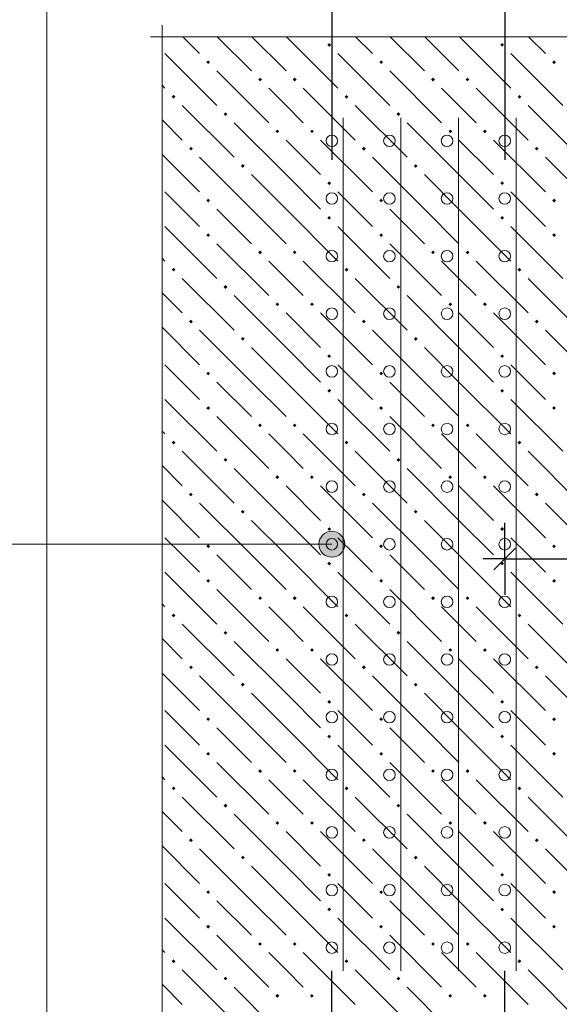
# Model space of a CAD drawing. Header units: millimetres. Extents: x 0 to 50400, y 0 to 35640.
# Tile 3 of 46: x 5163 to 7410, y 6285 to 10385. Entities that reach past the tile are written whole.
import ezdxf

# ---------------------------------------------------------------- set-up
doc = ezdxf.new("R2010")
doc.units = ezdxf.units.MM
for name, color, linetype, lineweight in [('Standard', 7, 'Continuous', 25), ('ЖБ Перекрытие верхний уровень', 7, 'Continuous', 35), ('Общий01', 7, 'Continuous', 13)]:
    doc.layers.add(name, color=color, linetype=linetype, lineweight=lineweight)
doc.layers.add('Вспомогательная арматура', color=7, linetype='Continuous', lineweight=18, true_color=0x656565)
doc.layers.add('Поперечная арматура', color=7, linetype='Continuous', lineweight=18, true_color=0x5a2814)
doc.layers.add('Размерная выноска', color=7, linetype='Continuous')

msp = doc.modelspace()

# ---------------------------------------------------------------- hatches: boundary and pattern name
at = {"layer": 'ЖБ Перекрытие верхний уровень', "linetype": 'Continuous', "lineweight": 18, "transparency": 33554687}
for points in [[(6443.9, 10280.3), (6451.7, 10288.1), (6459.5, 10280.3), (6451.7, 10272.5)], [(7163.9, 10280.3), (7171.7, 10288.1), (7179.5, 10280.3), (7171.7, 10272.5)], [(5939.9, 10208.3), (5947.7, 10216.1), (5955.5, 10208.3), (5947.7, 10200.5)], [(6659.9, 10208.3), (6667.7, 10216.1), (6675.5, 10208.3), (6667.7, 10200.5)], [(7379.9, 10208.3), (7387.7, 10216.1), (7395.5, 10208.3), (7387.7, 10200.5)], [(6155.9, 10136.3), (6163.7, 10144.1), (6171.5, 10136.3), (6163.7, 10128.5)], [(6299.9, 10136.3), (6307.7, 10144.1), (6315.5, 10136.3), (6307.7, 10128.5)], [(6875.9, 10136.3), (6883.7, 10144.1), (6891.5, 10136.3), (6883.7, 10128.5)], [(7019.9, 10136.3), (7027.7, 10144.1), (7035.5, 10136.3), (7027.7, 10128.5)], [(5795.9, 10064.3), (5803.7, 10072.1), (5811.5, 10064.3), (5803.7, 10056.5)], [(6515.9, 10064.3), (6523.7, 10072.1), (6531.5, 10064.3), (6523.7, 10056.5)], [(7235.9, 10064.3), (7243.7, 10072.1), (7251.5, 10064.3), (7243.7, 10056.5)], [(6011.9, 9992.3), (6019.7, 10000.1), (6027.5, 9992.3), (6019.7, 9984.5)], [(6731.9, 9992.3), (6739.7, 10000.1), (6747.5, 9992.3), (6739.7, 9984.5)], [(6227.9, 9920.3), (6235.7, 9928.1), (6243.5, 9920.3), (6235.7, 9912.5)], [(6371.9, 9920.3), (6379.7, 9928.1), (6387.5, 9920.3), (6379.7, 9912.5)], [(6947.9, 9920.3), (6955.7, 9928.1), (6963.5, 9920.3), (6955.7, 9912.5)], [(7091.9, 9920.3), (7099.7, 9928.1), (7107.5, 9920.3), (7099.7, 9912.5)], [(5867.9, 9848.3), (5875.7, 9856.1), (5883.5, 9848.3), (5875.7, 9840.5)], [(6587.9, 9848.3), (6595.7, 9856.1), (6603.5, 9848.3), (6595.7, 9840.5)], [(7307.9, 9848.3), (7315.7, 9856.1), (7323.5, 9848.3), (7315.7, 9840.5)], [(6083.9, 9776.3), (6091.7, 9784.1), (6099.5, 9776.3), (6091.7, 9768.5)], [(6803.9, 9776.3), (6811.7, 9784.1), (6819.5, 9776.3), (6811.7, 9768.5)], [(6443.9, 9704.3), (6451.7, 9712.1), (6459.5, 9704.3), (6451.7, 9696.5)], [(7163.9, 9704.3), (7171.7, 9712.1), (7179.5, 9704.3), (7171.7, 9696.5)], [(5939.9, 9632.3), (5947.7, 9640.1), (5955.5, 9632.3), (5947.7, 9624.5)], [(6659.9, 9632.3), (6667.7, 9640.1), (6675.5, 9632.3), (6667.7, 9624.5)], [(7379.9, 9632.3), (7387.7, 9640.1), (7395.5, 9632.3), (7387.7, 9624.5)], [(6443.9, 9560.3), (6451.7, 9568.1), (6459.5, 9560.3), (6451.7, 9552.5)], [(7163.9, 9560.3), (7171.7, 9568.1), (7179.5, 9560.3), (7171.7, 9552.5)], [(5939.9, 9488.3), (5947.7, 9496.1), (5955.5, 9488.3), (5947.7, 9480.5)], [(6659.9, 9488.3), (6667.7, 9496.1), (6675.5, 9488.3), (6667.7, 9480.5)], [(7379.9, 9488.3), (7387.7, 9496.1), (7395.5, 9488.3), (7387.7, 9480.5)], [(6155.9, 9416.3), (6163.7, 9424.1), (6171.5, 9416.3), (6163.7, 9408.5)], [(6299.9, 9416.3), (6307.7, 9424.1), (6315.5, 9416.3), (6307.7, 9408.5)], [(6875.9, 9416.3), (6883.7, 9424.1), (6891.5, 9416.3), (6883.7, 9408.5)], [(7019.9, 9416.3), (7027.7, 9424.1), (7035.5, 9416.3), (7027.7, 9408.5)], [(5795.9, 9344.3), (5803.7, 9352.1), (5811.5, 9344.3), (5803.7, 9336.5)], [(6515.9, 9344.3), (6523.7, 9352.1), (6531.5, 9344.3), (6523.7, 9336.5)], [(7235.9, 9344.3), (7243.7, 9352.1), (7251.5, 9344.3), (7243.7, 9336.5)], [(6011.9, 9272.3), (6019.7, 9280.1), (6027.5, 9272.3), (6019.7, 9264.5)], [(6731.9, 9272.3), (6739.7, 9280.1), (6747.5, 9272.3), (6739.7, 9264.5)], [(6227.9, 9200.3), (6235.7, 9208.1), (6243.5, 9200.3), (6235.7, 9192.5)], [(6371.9, 9200.3), (6379.7, 9208.1), (6387.5, 9200.3), (6379.7, 9192.5)], [(6947.9, 9200.3), (6955.7, 9208.1), (6963.5, 9200.3), (6955.7, 9192.5)], [(7091.9, 9200.3), (7099.7, 9208.1), (7107.5, 9200.3), (7099.7, 9192.5)], [(5867.9, 9128.3), (5875.7, 9136.1), (5883.5, 9128.3), (5875.7, 9120.5)], [(6587.9, 9128.3), (6595.7, 9136.1), (6603.5, 9128.3), (6595.7, 9120.5)], [(7307.9, 9128.3), (7315.7, 9136.1), (7323.5, 9128.3), (7315.7, 9120.5)], [(6083.9, 9056.3), (6091.7, 9064.1), (6099.5, 9056.3), (6091.7, 9048.5)], [(6803.9, 9056.3), (6811.7, 9064.1), (6819.5, 9056.3), (6811.7, 9048.5)], [(6443.9, 8984.3), (6451.7, 8992.1), (6459.5, 8984.3), (6451.7, 8976.5)], [(7163.9, 8984.3), (7171.7, 8992.1), (7179.5, 8984.3), (7171.7, 8976.5)], [(5939.9, 8912.3), (5947.7, 8920.1), (5955.5, 8912.3), (5947.7, 8904.5)], [(6659.9, 8912.3), (6667.7, 8920.1), (6675.5, 8912.3), (6667.7, 8904.5)], [(7379.9, 8912.3), (7387.7, 8920.1), (7395.5, 8912.3), (7387.7, 8904.5)], [(6443.9, 8840.3), (6451.7, 8848.1), (6459.5, 8840.3), (6451.7, 8832.5)], [(7163.9, 8840.3), (7171.7, 8848.1), (7179.5, 8840.3), (7171.7, 8832.5)], [(5939.9, 8768.3), (5947.7, 8776.1), (5955.5, 8768.3), (5947.7, 8760.5)], [(6659.9, 8768.3), (6667.7, 8776.1), (6675.5, 8768.3), (6667.7, 8760.5)], [(7379.9, 8768.3), (7387.7, 8776.1), (7395.5, 8768.3), (7387.7, 8760.5)], [(6155.9, 8696.3), (6163.7, 8704.1), (6171.5, 8696.3), (6163.7, 8688.5)], [(6299.9, 8696.3), (6307.7, 8704.1), (6315.5, 8696.3), (6307.7, 8688.5)], [(6875.9, 8696.3), (6883.7, 8704.1), (6891.5, 8696.3), (6883.7, 8688.5)], [(7019.9, 8696.3), (7027.7, 8704.1), (7035.5, 8696.3), (7027.7, 8688.5)], [(5795.9, 8624.3), (5803.7, 8632.1), (5811.5, 8624.3), (5803.7, 8616.5)], [(6515.9, 8624.3), (6523.7, 8632.1), (6531.5, 8624.3), (6523.7, 8616.5)], [(7235.9, 8624.3), (7243.7, 8632.1), (7251.5, 8624.3), (7243.7, 8616.5)], [(6011.9, 8552.3), (6019.7, 8560.1), (6027.5, 8552.3), (6019.7, 8544.5)], [(6731.9, 8552.3), (6739.7, 8560.1), (6747.5, 8552.3), (6739.7, 8544.5)], [(6227.9, 8480.3), (6235.7, 8488.1), (6243.5, 8480.3), (6235.7, 8472.5)], [(6371.9, 8480.3), (6379.7, 8488.1), (6387.5, 8480.3), (6379.7, 8472.5)], [(6947.9, 8480.3), (6955.7, 8488.1), (6963.5, 8480.3), (6955.7, 8472.5)], [(7091.9, 8480.3), (7099.7, 8488.1), (7107.5, 8480.3), (7099.7, 8472.5)], [(5867.9, 8408.3), (5875.7, 8416.1), (5883.5, 8408.3), (5875.7, 8400.5)], [(6587.9, 8408.3), (6595.7, 8416.1), (6603.5, 8408.3), (6595.7, 8400.5)], [(7307.9, 8408.3), (7315.7, 8416.1), (7323.5, 8408.3), (7315.7, 8400.5)], [(6083.9, 8336.3), (6091.7, 8344.1), (6099.5, 8336.3), (6091.7, 8328.5)], [(6803.9, 8336.3), (6811.7, 8344.1), (6819.5, 8336.3), (6811.7, 8328.5)], [(6443.9, 8264.3), (6451.7, 8272.1), (6459.5, 8264.3), (6451.7, 8256.5)], [(7163.9, 8264.3), (7171.7, 8272.1), (7179.5, 8264.3), (7171.7, 8256.5)], [(5939.9, 8192.3), (5947.7, 8200.1), (5955.5, 8192.3), (5947.7, 8184.5)], [(6659.9, 8192.3), (6667.7, 8200.1), (6675.5, 8192.3), (6667.7, 8184.5)], [(7379.9, 8192.3), (7387.7, 8200.1), (7395.5, 8192.3), (7387.7, 8184.5)], [(6443.9, 8120.3), (6451.7, 8128.1), (6459.5, 8120.3), (6451.7, 8112.5)], [(7163.9, 8120.3), (7171.7, 8128.1), (7179.5, 8120.3), (7171.7, 8112.5)], [(5939.9, 8048.3), (5947.7, 8056.1), (5955.5, 8048.3), (5947.7, 8040.5)], [(6659.9, 8048.3), (6667.7, 8056.1), (6675.5, 8048.3), (6667.7, 8040.5)], [(7379.9, 8048.3), (7387.7, 8056.1), (7395.5, 8048.3), (7387.7, 8040.5)], [(6155.9, 7976.3), (6163.7, 7984.1), (6171.5, 7976.3), (6163.7, 7968.5)], [(6299.9, 7976.3), (6307.7, 7984.1), (6315.5, 7976.3), (6307.7, 7968.5)], [(6875.9, 7976.3), (6883.7, 7984.1), (6891.5, 7976.3), (6883.7, 7968.5)], [(7019.9, 7976.3), (7027.7, 7984.1), (7035.5, 7976.3), (7027.7, 7968.5)], [(5795.9, 7904.3), (5803.7, 7912.1), (5811.5, 7904.3), (5803.7, 7896.5)], [(6515.9, 7904.3), (6523.7, 7912.1), (6531.5, 7904.3), (6523.7, 7896.5)], [(7235.9, 7904.3), (7243.7, 7912.1), (7251.5, 7904.3), (7243.7, 7896.5)], [(6011.9, 7832.3), (6019.7, 7840.1), (6027.5, 7832.3), (6019.7, 7824.5)], [(6731.9, 7832.3), (6739.7, 7840.1), (6747.5, 7832.3), (6739.7, 7824.5)], [(6227.9, 7760.3), (6235.7, 7768.1), (6243.5, 7760.3), (6235.7, 7752.5)], [(6371.9, 7760.3), (6379.7, 7768.1), (6387.5, 7760.3), (6379.7, 7752.5)], [(6947.9, 7760.3), (6955.7, 7768.1), (6963.5, 7760.3), (6955.7, 7752.5)], [(7091.9, 7760.3), (7099.7, 7768.1), (7107.5, 7760.3), (7099.7, 7752.5)], [(5867.9, 7688.3), (5875.7, 7696.1), (5883.5, 7688.3), (5875.7, 7680.5)], [(6587.9, 7688.3), (6595.7, 7696.1), (6603.5, 7688.3), (6595.7, 7680.5)], [(7307.9, 7688.3), (7315.7, 7696.1), (7323.5, 7688.3), (7315.7, 7680.5)], [(6083.9, 7616.3), (6091.7, 7624.1), (6099.5, 7616.3), (6091.7, 7608.5)], [(6803.9, 7616.3), (6811.7, 7624.1), (6819.5, 7616.3), (6811.7, 7608.5)], [(6443.9, 7544.3), (6451.7, 7552.1), (6459.5, 7544.3), (6451.7, 7536.5)], [(7163.9, 7544.3), (7171.7, 7552.1), (7179.5, 7544.3), (7171.7, 7536.5)], [(5939.9, 7472.3), (5947.7, 7480.1), (5955.5, 7472.3), (5947.7, 7464.5)], [(6659.9, 7472.3), (6667.7, 7480.1), (6675.5, 7472.3), (6667.7, 7464.5)], [(7379.9, 7472.3), (7387.7, 7480.1), (7395.5, 7472.3), (7387.7, 7464.5)], [(6443.9, 7400.3), (6451.7, 7408.1), (6459.5, 7400.3), (6451.7, 7392.5)], [(7163.9, 7400.3), (7171.7, 7408.1), (7179.5, 7400.3), (7171.7, 7392.5)], [(5939.9, 7328.3), (5947.7, 7336.1), (5955.5, 7328.3), (5947.7, 7320.5)], [(6659.9, 7328.3), (6667.7, 7336.1), (6675.5, 7328.3), (6667.7, 7320.5)], [(7379.9, 7328.3), (7387.7, 7336.1), (7395.5, 7328.3), (7387.7, 7320.5)], [(6155.9, 7256.3), (6163.7, 7264.1), (6171.5, 7256.3), (6163.7, 7248.5)], [(6299.9, 7256.3), (6307.7, 7264.1), (6315.5, 7256.3), (6307.7, 7248.5)], [(6875.9, 7256.3), (6883.7, 7264.1), (6891.5, 7256.3), (6883.7, 7248.5)], [(7019.9, 7256.3), (7027.7, 7264.1), (7035.5, 7256.3), (7027.7, 7248.5)], [(5795.9, 7184.3), (5803.7, 7192.1), (5811.5, 7184.3), (5803.7, 7176.5)], [(6515.9, 7184.3), (6523.7, 7192.1), (6531.5, 7184.3), (6523.7, 7176.5)], [(7235.9, 7184.3), (7243.7, 7192.1), (7251.5, 7184.3), (7243.7, 7176.5)], [(6011.9, 7112.3), (6019.7, 7120.1), (6027.5, 7112.3), (6019.7, 7104.5)], [(6731.9, 7112.3), (6739.7, 7120.1), (6747.5, 7112.3), (6739.7, 7104.5)], [(6227.9, 7040.3), (6235.7, 7048.1), (6243.5, 7040.3), (6235.7, 7032.5)], [(6371.9, 7040.3), (6379.7, 7048.1), (6387.5, 7040.3), (6379.7, 7032.5)], [(6947.9, 7040.3), (6955.7, 7048.1), (6963.5, 7040.3), (6955.7, 7032.5)], [(7091.9, 7040.3), (7099.7, 7048.1), (7107.5, 7040.3), (7099.7, 7032.5)], [(5867.9, 6968.3), (5875.7, 6976.1), (5883.5, 6968.3), (5875.7, 6960.5)], [(6587.9, 6968.3), (6595.7, 6976.1), (6603.5, 6968.3), (6595.7, 6960.5)], [(7307.9, 6968.3), (7315.7, 6976.1), (7323.5, 6968.3), (7315.7, 6960.5)], [(6083.9, 6896.3), (6091.7, 6904.1), (6099.5, 6896.3), (6091.7, 6888.5)], [(6803.9, 6896.3), (6811.7, 6904.1), (6819.5, 6896.3), (6811.7, 6888.5)], [(6443.9, 6824.3), (6451.7, 6832.1), (6459.5, 6824.3), (6451.7, 6816.5)], [(7163.9, 6824.3), (7171.7, 6832.1), (7179.5, 6824.3), (7171.7, 6816.5)], [(5939.9, 6752.3), (5947.7, 6760.1), (5955.5, 6752.3), (5947.7, 6744.5)], [(6659.9, 6752.3), (6667.7, 6760.1), (6675.5, 6752.3), (6667.7, 6744.5)], [(7379.9, 6752.3), (7387.7, 6760.1), (7395.5, 6752.3), (7387.7, 6744.5)], [(6443.9, 6680.3), (6451.7, 6688.1), (6459.5, 6680.3), (6451.7, 6672.5)], [(7163.9, 6680.3), (7171.7, 6688.1), (7179.5, 6680.3), (7171.7, 6672.5)], [(5939.9, 6608.3), (5947.7, 6616.1), (5955.5, 6608.3), (5947.7, 6600.5)], [(6659.9, 6608.3), (6667.7, 6616.1), (6675.5, 6608.3), (6667.7, 6600.5)], [(7379.9, 6608.3), (7387.7, 6616.1), (7395.5, 6608.3), (7387.7, 6600.5)], [(6155.9, 6536.3), (6163.7, 6544.1), (6171.5, 6536.3), (6163.7, 6528.5)], [(6299.9, 6536.3), (6307.7, 6544.1), (6315.5, 6536.3), (6307.7, 6528.5)], [(6875.9, 6536.3), (6883.7, 6544.1), (6891.5, 6536.3), (6883.7, 6528.5)], [(7019.9, 6536.3), (7027.7, 6544.1), (7035.5, 6536.3), (7027.7, 6528.5)], [(5795.9, 6464.3), (5803.7, 6472.1), (5811.5, 6464.3), (5803.7, 6456.5)], [(6515.9, 6464.3), (6523.7, 6472.1), (6531.5, 6464.3), (6523.7, 6456.5)], [(7235.9, 6464.3), (7243.7, 6472.1), (7251.5, 6464.3), (7243.7, 6456.5)], [(6011.9, 6392.3), (6019.7, 6400.1), (6027.5, 6392.3), (6019.7, 6384.5)], [(6731.9, 6392.3), (6739.7, 6400.1), (6747.5, 6392.3), (6739.7, 6384.5)], [(6227.9, 6320.3), (6235.7, 6328.1), (6243.5, 6320.3), (6235.7, 6312.5)], [(6371.9, 6320.3), (6379.7, 6328.1), (6387.5, 6320.3), (6379.7, 6312.5)], [(6947.9, 6320.3), (6955.7, 6328.1), (6963.5, 6320.3), (6955.7, 6312.5)], [(7091.9, 6320.3), (7099.7, 6328.1), (7107.5, 6320.3), (7099.7, 6312.5)]]:
    msp.add_hatch(color=7, dxfattribs=at).paths.add_polyline_path(points, flags=16)
at = {"layer": 'Общий01', "linetype": 'Continuous', "lineweight": 13, "transparency": 33554687}
for points in [[(6435.3, 8154.4), (6435.3, 8247.3), (6415.8, 8227.9)], [(6462.3, 8146.9), (6462.3, 8254.9), (6435.3, 8247.3)], [(6462.3, 8146.9), (6435.3, 8247.3), (6435.3, 8154.4)], [(6489.3, 8154.4), (6489.3, 8247.3), (6462.3, 8254.9)], [(6489.3, 8154.4), (6462.3, 8254.9), (6462.3, 8146.9)], [(6508.7, 8173.9), (6508.7, 8227.9), (6489.3, 8247.3)], [(6508.7, 8173.9), (6489.3, 8247.3), (6489.3, 8154.4)], [(6415.8, 8173.9), (6415.8, 8227.9), (6408.3, 8200.9)], [(6435.3, 8154.4), (6415.8, 8227.9), (6415.8, 8173.9)], [(6508.7, 8227.9), (6508.7, 8173.9), (6516.3, 8200.9)]]:
    msp.add_hatch(color=7, dxfattribs=at).paths.add_polyline_path(points)

# ---------------------------------------------------------------- linework, layer by layer
at = {"layer": 'Standard', "color": 251, "linetype": 'Continuous', "lineweight": -3, "true_color": 0x656565, "transparency": 33554687}
for p, q in [((6462.3, 10878.3), (6462.3, 9801.3)), ((7182.3, 10878.3), (7182.3, 9801.3)), ((7182.3, 8139.9), (7182.3, 8289.9)), ((7182.3, 8139.9), (7182.3, 8187.7)), ((7182.3, 8139.9), (7182.3, 7989.9))]:
    msp.add_line(p, q, dxfattribs=at)
at = {"layer": 'Standard', "color": 7, "linetype": 'Continuous', "lineweight": 25, "transparency": 33554687}
msp.add_line((7137.3, 8094.9), (7227.3, 8184.9), dxfattribs=at)
at = {"layer": 'Standard', "color": 7, "linetype": 'Continuous', "lineweight": -3, "transparency": 33554687}
for q in [(7092.3, 8139.9), (7470.3, 8139.9)]:
    msp.add_line((7182.3, 8139.9), q, dxfattribs=at)
at = {"layer": 'Standard', "color": 254, "linetype": 'Continuous', "lineweight": 18, "true_color": 0xc4c4ff, "transparency": 33554687}
msp.add_lwpolyline([(5275.6, 5453.4), (14164.3, 5453.4), (14164.3, 10794.6), (5275.6, 10794.6), (5275.6, 5453.4)], dxfattribs=at)
at = {"layer": 'Standard', "color": 251, "linetype": 'Continuous', "lineweight": -3, "true_color": 0x656565, "transparency": 33554687}
for points in [[(6462.3, 4987.1), (6462.3, 5007.7), (6462.3, 5007.7), (6462.3, 5007.8), (6462.3, 5007.8), (6462.3, 5007.9), (6462.3, 5007.9), (6462.3, 5007.9), (6462.3, 5007.9), (6462.3, 5007.9), (6462.3, 5007.9), (6462.3, 5011.3), (6462.3, 5011.3), (6462.3, 5593), (6462.3, 5593), (6462.3, 6424.9)], [(7182.3, 4987.1), (7182.3, 5007.5), (7182.3, 5007.5), (7182.3, 5007.7), (7182.3, 5007.7), (7182.3, 5007.8), (7182.3, 5007.8), (7182.3, 5007.8), (7182.3, 5007.8), (7182.3, 5007.9), (7182.3, 5007.9), (7182.3, 5014.2), (7182.3, 5014.2), (7182.3, 6085.4), (7182.3, 6085.4), (7182.3, 6424.9)]]:
    msp.add_lwpolyline(points, dxfattribs=at)
at = {"layer": 'Вспомогательная арматура', "color": 251, "linetype": 'Continuous', "lineweight": 18, "true_color": 0x656565, "transparency": 33554687}
for p, q in [((6510.3, 9976.9), (6510.3, 6424.9)), ((6510.3, 9976.9), (6510.3, 6424.9)), ((6750.3, 9976.9), (6750.3, 6424.9)), ((6750.3, 9976.9), (6750.3, 6424.9)), ((6990.3, 9976.9), (6990.3, 6424.9)), ((6990.3, 9976.9), (6990.3, 6424.9)), ((7230.3, 9976.9), (7230.3, 6424.9)), ((7230.3, 9976.9), (7230.3, 6424.9))]:
    msp.add_line(p, q, dxfattribs=at)
at = {"layer": 'ЖБ Перекрытие верхний уровень', "color": 9, "linetype": 'Continuous', "lineweight": 18, "true_color": 0xc7c7c7, "transparency": 33554687}
for p, q in [((5911.7, 10244.3), (5841.4, 10314.6)), ((5985.4, 10314.6), (6127.7, 10172.3)), ((6129.4, 10314.6), (6271.7, 10172.3)), ((6273.4, 10314.6), (6487.7, 10100.3)), ((6631.7, 10244.3), (6561.4, 10314.6)), ((6705.4, 10314.6), (6847.7, 10172.3)), ((6849.4, 10314.6), (6991.7, 10172.3)), ((6993.4, 10314.6), (7207.7, 10100.3)), ((7351.7, 10244.3), (7281.4, 10314.6)), ((5767.7, 10244.3), (5983.7, 10028.3)), ((6487.7, 10244.3), (6703.7, 10028.3)), ((7207.7, 10244.3), (7423.7, 10028.3)), ((5983.7, 10172.3), (6199.7, 9956.3)), ((6703.7, 10172.3), (6919.7, 9956.3)), ((5755.6, 10112.4), (5767.7, 10100.3)), ((6271.7, 10028.3), (6199.7, 10100.3)), ((6343.7, 10100.3), (6559.7, 9884.3)), ((6991.7, 10028.3), (6919.7, 10100.3)), ((7063.7, 10100.3), (7279.7, 9884.3)), ((5839.7, 10028.3), (6055.7, 9812.3)), ((6343.7, 9956.3), (6271.7, 10028.3)), ((6559.7, 10028.3), (6775.7, 9812.3)), ((7063.7, 9956.3), (6991.7, 10028.3)), ((7279.7, 10028.3), (7495.7, 9812.3)), ((5755.6, 9968.4), (5839.7, 9884.3)), ((6271.7, 9740.3), (6055.7, 9956.3)), ((6991.7, 9740.3), (6775.7, 9956.3)), ((6271.7, 9884.3), (6415.7, 9740.3)), ((6415.7, 9884.3), (6631.7, 9668.3)), ((6991.7, 9884.3), (7135.7, 9740.3)), ((7135.7, 9884.3), (7351.7, 9668.3)), ((5755.6, 9824.4), (5911.7, 9668.3)), ((6127.7, 9596.3), (5911.7, 9812.3)), ((6847.7, 9596.3), (6631.7, 9812.3)), ((7567.7, 9596.3), (7351.7, 9812.3)), ((6127.7, 9740.3), (6271.7, 9596.3)), ((6271.7, 9740.3), (6415.7, 9596.3)), ((6847.7, 9740.3), (6991.7, 9596.3)), ((6991.7, 9740.3), (7135.7, 9596.3)), ((5839.7, 9596.3), (5767.7, 9668.3)), ((6559.7, 9596.3), (6487.7, 9668.3)), ((7279.7, 9596.3), (7207.7, 9668.3)), ((5911.7, 9524.3), (5839.7, 9596.3)), ((5983.7, 9596.3), (6127.7, 9452.3)), ((6127.7, 9596.3), (6271.7, 9452.3)), ((6271.7, 9596.3), (6487.7, 9380.3)), ((6631.7, 9524.3), (6559.7, 9596.3)), ((6703.7, 9596.3), (6847.7, 9452.3)), ((6847.7, 9596.3), (6991.7, 9452.3)), ((6991.7, 9596.3), (7207.7, 9380.3)), ((7351.7, 9524.3), (7279.7, 9596.3)), ((5767.7, 9524.3), (5983.7, 9308.3)), ((6487.7, 9524.3), (6703.7, 9308.3)), ((7207.7, 9524.3), (7423.7, 9308.3)), ((5983.7, 9452.3), (6199.7, 9236.3)), ((6703.7, 9452.3), (6919.7, 9236.3)), ((5755.6, 9392.4), (5767.7, 9380.3)), ((6271.7, 9308.3), (6199.7, 9380.3)), ((6343.7, 9380.3), (6559.7, 9164.3)), ((6991.7, 9308.3), (6919.7, 9380.3)), ((7063.7, 9380.3), (7279.7, 9164.3)), ((5839.7, 9308.3), (6055.7, 9092.3)), ((6343.7, 9236.3), (6271.7, 9308.3)), ((6559.7, 9308.3), (6775.7, 9092.3)), ((7063.7, 9236.3), (6991.7, 9308.3)), ((7279.7, 9308.3), (7495.7, 9092.3)), ((5755.6, 9248.4), (5839.7, 9164.3)), ((6271.7, 9020.3), (6055.7, 9236.3)), ((6991.7, 9020.3), (6775.7, 9236.3)), ((6271.7, 9164.3), (6415.7, 9020.3)), ((6415.7, 9164.3), (6631.7, 8948.3)), ((6991.7, 9164.3), (7135.7, 9020.3)), ((7135.7, 9164.3), (7351.7, 8948.3)), ((5755.6, 9104.4), (5911.7, 8948.3)), ((6127.7, 8876.3), (5911.7, 9092.3)), ((6847.7, 8876.3), (6631.7, 9092.3)), ((7567.7, 8876.3), (7351.7, 9092.3)), ((6127.7, 9020.3), (6271.7, 8876.3)), ((6271.7, 9020.3), (6415.7, 8876.3)), ((6847.7, 9020.3), (6991.7, 8876.3)), ((6991.7, 9020.3), (7135.7, 8876.3)), ((5839.7, 8876.3), (5767.7, 8948.3)), ((6559.7, 8876.3), (6487.7, 8948.3)), ((7279.7, 8876.3), (7207.7, 8948.3)), ((5911.7, 8804.3), (5839.7, 8876.3)), ((5983.7, 8876.3), (6127.7, 8732.3)), ((6127.7, 8876.3), (6271.7, 8732.3)), ((6271.7, 8876.3), (6487.7, 8660.3)), ((6631.7, 8804.3), (6559.7, 8876.3)), ((6703.7, 8876.3), (6847.7, 8732.3)), ((6847.7, 8876.3), (6991.7, 8732.3)), ((6991.7, 8876.3), (7207.7, 8660.3)), ((7351.7, 8804.3), (7279.7, 8876.3)), ((5767.7, 8804.3), (5983.7, 8588.3)), ((6487.7, 8804.3), (6703.7, 8588.3)), ((7207.7, 8804.3), (7423.7, 8588.3)), ((5983.7, 8732.3), (6199.7, 8516.3)), ((6703.7, 8732.3), (6919.7, 8516.3)), ((5755.6, 8672.4), (5767.7, 8660.3)), ((6271.7, 8588.3), (6199.7, 8660.3)), ((6343.7, 8660.3), (6559.7, 8444.3)), ((6991.7, 8588.3), (6919.7, 8660.3)), ((7063.7, 8660.3), (7279.7, 8444.3)), ((5839.7, 8588.3), (6055.7, 8372.3)), ((6343.7, 8516.3), (6271.7, 8588.3)), ((6559.7, 8588.3), (6775.7, 8372.3)), ((7063.7, 8516.3), (6991.7, 8588.3)), ((7279.7, 8588.3), (7495.7, 8372.3)), ((5755.6, 8528.4), (5839.7, 8444.3)), ((6271.7, 8300.3), (6055.7, 8516.3)), ((6991.7, 8300.3), (6775.7, 8516.3)), ((6271.7, 8444.3), (6415.7, 8300.3)), ((6415.7, 8444.3), (6631.7, 8228.3)), ((6991.7, 8444.3), (7135.7, 8300.3)), ((7135.7, 8444.3), (7351.7, 8228.3)), ((5755.6, 8384.4), (5911.7, 8228.3)), ((6127.7, 8156.3), (5911.7, 8372.3)), ((6847.7, 8156.3), (6631.7, 8372.3)), ((7567.7, 8156.3), (7351.7, 8372.3)), ((6127.7, 8300.3), (6271.7, 8156.3)), ((6271.7, 8300.3), (6415.7, 8156.3)), ((6847.7, 8300.3), (6991.7, 8156.3)), ((6991.7, 8300.3), (7135.7, 8156.3)), ((5839.7, 8156.3), (5767.7, 8228.3)), ((6559.7, 8156.3), (6487.7, 8228.3)), ((7279.7, 8156.3), (7207.7, 8228.3)), ((5911.7, 8084.3), (5839.7, 8156.3)), ((5983.7, 8156.3), (6127.7, 8012.3)), ((6127.7, 8156.3), (6271.7, 8012.3)), ((6271.7, 8156.3), (6487.7, 7940.3)), ((6631.7, 8084.3), (6559.7, 8156.3)), ((6703.7, 8156.3), (6847.7, 8012.3)), ((6847.7, 8156.3), (6991.7, 8012.3)), ((6991.7, 8156.3), (7207.7, 7940.3)), ((7351.7, 8084.3), (7279.7, 8156.3)), ((5767.7, 8084.3), (5983.7, 7868.3)), ((6487.7, 8084.3), (6703.7, 7868.3)), ((7207.7, 8084.3), (7423.7, 7868.3)), ((5983.7, 8012.3), (6199.7, 7796.3)), ((6703.7, 8012.3), (6919.7, 7796.3)), ((5755.6, 7952.4), (5767.7, 7940.3)), ((6271.7, 7868.3), (6199.7, 7940.3)), ((6343.7, 7940.3), (6559.7, 7724.3)), ((6991.7, 7868.3), (6919.7, 7940.3)), ((7063.7, 7940.3), (7279.7, 7724.3)), ((5839.7, 7868.3), (6055.7, 7652.3)), ((6343.7, 7796.3), (6271.7, 7868.3)), ((6559.7, 7868.3), (6775.7, 7652.3)), ((7063.7, 7796.3), (6991.7, 7868.3)), ((7279.7, 7868.3), (7495.7, 7652.3)), ((5755.6, 7808.4), (5839.7, 7724.3)), ((6271.7, 7580.3), (6055.7, 7796.3)), ((6991.7, 7580.3), (6775.7, 7796.3)), ((6271.7, 7724.3), (6415.7, 7580.3)), ((6415.7, 7724.3), (6631.7, 7508.3)), ((6991.7, 7724.3), (7135.7, 7580.3)), ((7135.7, 7724.3), (7351.7, 7508.3)), ((5755.6, 7664.4), (5911.7, 7508.3)), ((6127.7, 7436.3), (5911.7, 7652.3)), ((6847.7, 7436.3), (6631.7, 7652.3)), ((7567.7, 7436.3), (7351.7, 7652.3)), ((6127.7, 7580.3), (6271.7, 7436.3)), ((6271.7, 7580.3), (6415.7, 7436.3)), ((6847.7, 7580.3), (6991.7, 7436.3)), ((6991.7, 7580.3), (7135.7, 7436.3)), ((5839.7, 7436.3), (5767.7, 7508.3)), ((6559.7, 7436.3), (6487.7, 7508.3)), ((7279.7, 7436.3), (7207.7, 7508.3)), ((5911.7, 7364.3), (5839.7, 7436.3)), ((5983.7, 7436.3), (6127.7, 7292.3)), ((6127.7, 7436.3), (6271.7, 7292.3)), ((6271.7, 7436.3), (6487.7, 7220.3)), ((6631.7, 7364.3), (6559.7, 7436.3)), ((6703.7, 7436.3), (6847.7, 7292.3)), ((6847.7, 7436.3), (6991.7, 7292.3)), ((6991.7, 7436.3), (7207.7, 7220.3)), ((7351.7, 7364.3), (7279.7, 7436.3)), ((5767.7, 7364.3), (5983.7, 7148.3)), ((6487.7, 7364.3), (6703.7, 7148.3)), ((7207.7, 7364.3), (7423.7, 7148.3)), ((5983.7, 7292.3), (6199.7, 7076.3)), ((6703.7, 7292.3), (6919.7, 7076.3)), ((5755.6, 7232.4), (5767.7, 7220.3)), ((6271.7, 7148.3), (6199.7, 7220.3)), ((6343.7, 7220.3), (6559.7, 7004.3)), ((6991.7, 7148.3), (6919.7, 7220.3)), ((7063.7, 7220.3), (7279.7, 7004.3)), ((5839.7, 7148.3), (6055.7, 6932.3)), ((6343.7, 7076.3), (6271.7, 7148.3)), ((6559.7, 7148.3), (6775.7, 6932.3)), ((7063.7, 7076.3), (6991.7, 7148.3)), ((7279.7, 7148.3), (7495.7, 6932.3)), ((5755.6, 7088.4), (5839.7, 7004.3)), ((6271.7, 6860.3), (6055.7, 7076.3)), ((6991.7, 6860.3), (6775.7, 7076.3)), ((6271.7, 7004.3), (6415.7, 6860.3)), ((6415.7, 7004.3), (6631.7, 6788.3)), ((6991.7, 7004.3), (7135.7, 6860.3)), ((7135.7, 7004.3), (7351.7, 6788.3)), ((5755.6, 6944.4), (5911.7, 6788.3)), ((6127.7, 6716.3), (5911.7, 6932.3)), ((6847.7, 6716.3), (6631.7, 6932.3)), ((7567.7, 6716.3), (7351.7, 6932.3)), ((6127.7, 6860.3), (6271.7, 6716.3)), ((6271.7, 6860.3), (6415.7, 6716.3)), ((6847.7, 6860.3), (6991.7, 6716.3)), ((6991.7, 6860.3), (7135.7, 6716.3)), ((5839.7, 6716.3), (5767.7, 6788.3)), ((6559.7, 6716.3), (6487.7, 6788.3)), ((7279.7, 6716.3), (7207.7, 6788.3)), ((5911.7, 6644.3), (5839.7, 6716.3)), ((5983.7, 6716.3), (6127.7, 6572.3)), ((6127.7, 6716.3), (6271.7, 6572.3)), ((6271.7, 6716.3), (6487.7, 6500.3)), ((6631.7, 6644.3), (6559.7, 6716.3)), ((6703.7, 6716.3), (6847.7, 6572.3)), ((6847.7, 6716.3), (6991.7, 6572.3)), ((6991.7, 6716.3), (7207.7, 6500.3)), ((7351.7, 6644.3), (7279.7, 6716.3)), ((5767.7, 6644.3), (5983.7, 6428.3)), ((6487.7, 6644.3), (6703.7, 6428.3)), ((7207.7, 6644.3), (7423.7, 6428.3)), ((5983.7, 6572.3), (6199.7, 6356.3)), ((6703.7, 6572.3), (6919.7, 6356.3)), ((5755.6, 6512.4), (5767.7, 6500.3)), ((6271.7, 6428.3), (6199.7, 6500.3)), ((6343.7, 6500.3), (6559.7, 6284.3)), ((6991.7, 6428.3), (6919.7, 6500.3)), ((7063.7, 6500.3), (7279.7, 6284.3)), ((5839.7, 6428.3), (6055.7, 6212.3)), ((6343.7, 6356.3), (6271.7, 6428.3)), ((6559.7, 6428.3), (6775.7, 6212.3)), ((7063.7, 6356.3), (6991.7, 6428.3)), ((7279.7, 6428.3), (7495.7, 6212.3)), ((5755.6, 6368.4), (5839.7, 6284.3)), ((6271.7, 6140.3), (6055.7, 6356.3)), ((6991.7, 6140.3), (6775.7, 6356.3))]:
    msp.add_line(p, q, dxfattribs=at)
at = {"layer": 'Общий01', "color": 7, "linetype": 'Continuous', "lineweight": 13, "transparency": 33554687}
for p, q in [((6462.3, 8254.9), (6462.3, 8254.9)), ((6462.3, 8200.9), (4993.9, 8200.9)), ((6408.3, 8200.9), (6408.3, 8200.9)), ((6516.3, 8200.9), (6516.3, 8200.9)), ((6462.3, 8146.9), (6462.3, 8146.9))]:
    msp.add_line(p, q, dxfattribs=at)
msp.add_circle((6462.3, 8200.9), 54, dxfattribs=at)
at = {"layer": 'Поперечная арматура', "color": 19, "linetype": 'Continuous', "lineweight": 18, "true_color": 0x5a2814, "transparency": 33554687}
for centre in [(6462.3, 9880.9), (6702.3, 9880.9), (6942.3, 9880.9), (7182.3, 9880.9), (6462.3, 9640.9), (6702.3, 9640.9), (6942.3, 9640.9), (7182.3, 9640.9), (6462.3, 9400.9), (6702.3, 9400.9), (6942.3, 9400.9), (7182.3, 9400.9), (6462.3, 9160.9), (6702.3, 9160.9), (6942.3, 9160.9), (7182.3, 9160.9), (6462.3, 8920.9), (6702.3, 8920.9), (6942.3, 8920.9), (7182.3, 8920.9), (6462.3, 8680.9), (6702.3, 8680.9), (6942.3, 8680.9), (7182.3, 8680.9), (6462.3, 8440.9), (6702.3, 8440.9), (6942.3, 8440.9), (7182.3, 8440.9), (6462.3, 8200.9), (6702.3, 8200.9), (6942.3, 8200.9), (7182.3, 8200.9), (6462.3, 7960.9), (6702.3, 7960.9), (6942.3, 7960.9), (7182.3, 7960.9), (6462.3, 7720.9), (6702.3, 7720.9), (6942.3, 7720.9), (7182.3, 7720.9), (6462.3, 7480.9), (6702.3, 7480.9), (6942.3, 7480.9), (7182.3, 7480.9), (6462.3, 7240.9), (6702.3, 7240.9), (6942.3, 7240.9), (7182.3, 7240.9), (6462.3, 7000.9), (6702.3, 7000.9), (6942.3, 7000.9), (7182.3, 7000.9), (6462.3, 6760.9), (6702.3, 6760.9), (6942.3, 6760.9), (7182.3, 6760.9), (6462.3, 6520.9), (6702.3, 6520.9), (6942.3, 6520.9), (7182.3, 6520.9)]:
    msp.add_circle(centre, 24, dxfattribs=at)
at = {"layer": 'Размерная выноска', "color": 7, "linetype": 'Continuous', "lineweight": 13, "transparency": 33554687}
for p, q in [((5755.6, 10362.6), (5755.6, 5885.4)), ((9487.1, 10314.6), (5707.6, 10314.6))]:
    msp.add_line(p, q, dxfattribs=at)

doc.saveas('drawing.dxf')
